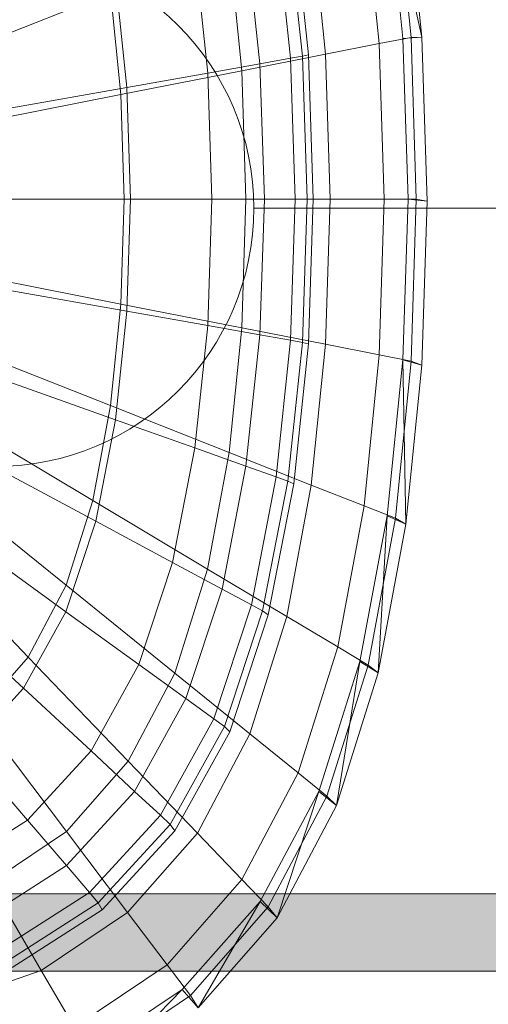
# Model space of a CAD drawing. Header units: metres. Extents: x 391.1 to 430.4, y 12.7 to 28.9.
# Tile 41 of 165: x 401.6781 to 401.7688, y 26.4623 to 26.6528. Entities that reach past the tile are written whole.
import ezdxf

# ---------------------------------------------------------------- set-up
doc = ezdxf.new("R2010")
doc.units = ezdxf.units.M
for name, color, linetype, lineweight in [('02_MOBILIARIO', 7, 'Continuous', 18), ('A-DETL-____-MBND', 7, 'Continuous', 18), ('P-PIPE-____-OTLN', 7, 'Continuous', 18)]:
    doc.layers.add(name, color=color, linetype=linetype, lineweight=lineweight)

# ---------------------------------------------------------------- blocks, each defined once
blk = doc.blocks.new('Family - Rentamans PB-155389-01_FON_P0')
at = {"layer": 'A-DETL-____-MBND', "color": 253, "true_color": 0xaaaaaa}
for p, q in [((0.26035, 0.21386), (0.2573, 0.24402)), ((0.26398, 0.21415), (0.2573, 0.24402)), ((0.26192, 0.2141), (0.25887, 0.24449)), ((0.26398, 0.21415), (0.26089, 0.24493)), ((0.25575, 0.21289), (0.25282, 0.2421)), ((0.2358, 0.23649), (0.23859, 0.21004)), ((0.23806, 0.23729), (0.24088, 0.21045)), ((0.23919, 0.23784), (0.24205, 0.21072)), ((0.24532, 0.21083), (0.24258, 0.23805)), ((0.22995, 0.23441), (0.23263, 0.20898)), ((0.22004, 0.23089), (0.22254, 0.20719)), ((0.22913, 0.20764), (0.2267, 0.23178)), ((0.20468, 0.22542), (0.20689, 0.20442)), ((0.20373, 0.22269), (0.1733, 0.21066)), ((0.20373, 0.22269), (0.2057, 0.20303)), ((0.25576, 0.21288), (0.26192, 0.2141)), ((0.26398, 0.21415), (0.26035, 0.21386)), ((0.26136, 0.18276), (0.26035, 0.21386)), ((0.26192, 0.2141), (0.26398, 0.21415)), ((0.26293, 0.18276), (0.26192, 0.2141)), ((0.265, 0.1824), (0.26398, 0.21415)), ((0.24532, 0.21083), (0.25575, 0.21289)), ((0.25672, 0.18276), (0.25576, 0.21288)), ((0.22913, 0.20764), (0.24532, 0.21083)), ((0.23263, 0.20898), (0.23859, 0.21004)), ((0.23859, 0.21004), (0.24088, 0.21045)), ((0.23859, 0.21004), (0.2395, 0.18276)), ((0.24088, 0.21045), (0.24205, 0.21072)), ((0.24088, 0.21045), (0.24181, 0.18276)), ((0.24205, 0.21072), (0.24299, 0.18276)), ((0.24622, 0.18276), (0.24532, 0.21083)), ((0.22254, 0.20719), (0.23263, 0.20898)), ((0.23263, 0.20898), (0.23351, 0.18276)), ((0.2057, 0.20303), (0.22913, 0.20764)), ((0.20689, 0.20442), (0.22254, 0.20719)), ((0.22254, 0.20719), (0.22336, 0.18276)), ((0.22993, 0.18276), (0.22913, 0.20764)), ((0.18425, 0.2004), (0.20689, 0.20442)), ((0.20689, 0.20442), (0.20762, 0.18276)), ((0.2057, 0.20303), (0.17468, 0.19693)), ((0.2057, 0.20303), (0.20635, 0.18276)), ((0.20635, 0.18276), (0.17514, 0.18276)), ((0.20762, 0.18276), (0.18485, 0.18276)), ((0.20635, 0.18276), (0.2057, 0.16248)), ((0.20635, 0.18276), (0.22993, 0.18276)), ((0.20762, 0.18276), (0.20689, 0.1611)), ((0.20762, 0.18276), (0.22336, 0.18276)), ((0.22336, 0.18276), (0.22254, 0.15832)), ((0.22336, 0.18276), (0.23351, 0.18276)), ((0.22913, 0.15787), (0.22993, 0.18276)), ((0.22993, 0.18276), (0.24622, 0.18276)), ((0.23351, 0.18276), (0.23262, 0.15653)), ((0.23351, 0.18276), (0.2395, 0.18276)), ((0.2395, 0.18276), (0.23859, 0.15548)), ((0.2395, 0.18276), (0.24181, 0.18276)), ((0.24181, 0.18276), (0.24088, 0.15507)), ((0.24181, 0.18276), (0.24299, 0.18276)), ((0.24299, 0.18276), (0.24205, 0.15479)), ((0.24532, 0.15469), (0.24622, 0.18276)), ((0.24622, 0.18276), (0.25672, 0.18276)), ((0.25576, 0.15263), (0.25672, 0.18276)), ((0.25672, 0.18276), (0.26293, 0.18276)), ((0.26035, 0.15166), (0.26136, 0.18276)), ((0.265, 0.1824), (0.26136, 0.18276)), ((0.26192, 0.15141), (0.26293, 0.18276)), ((0.26293, 0.18276), (0.265, 0.1824)), ((0.26398, 0.15065), (0.265, 0.1824)), ((0.2057, 0.16248), (0.17468, 0.16859)), ((0.20689, 0.1611), (0.18425, 0.16511)), ((0.2057, 0.16248), (0.20373, 0.14283)), ((0.2057, 0.16248), (0.22913, 0.15787)), ((0.20689, 0.1611), (0.20468, 0.14009)), ((0.22254, 0.15832), (0.20689, 0.1611)), ((0.22254, 0.15832), (0.22004, 0.13463)), ((0.22254, 0.15832), (0.23263, 0.15653)), ((0.2267, 0.13374), (0.22913, 0.15787)), ((0.22913, 0.15787), (0.24532, 0.15469)), ((0.23263, 0.15653), (0.22995, 0.13111)), ((0.23263, 0.15653), (0.23859, 0.15548)), ((0.20373, 0.14283), (0.1733, 0.15486)), ((0.23859, 0.15548), (0.2358, 0.12902)), ((0.24088, 0.15507), (0.23806, 0.12822)), ((0.23859, 0.15548), (0.24088, 0.15507)), ((0.24205, 0.15479), (0.23919, 0.12768)), ((0.24088, 0.15507), (0.24205, 0.15479)), ((0.24258, 0.12746), (0.24532, 0.15469)), ((0.24532, 0.15469), (0.25575, 0.15263)), ((0.25282, 0.12342), (0.25575, 0.15263)), ((0.25576, 0.15263), (0.26192, 0.15142)), ((0.2573, 0.1215), (0.26035, 0.15166)), ((0.25887, 0.12102), (0.26192, 0.15141)), ((0.26089, 0.11987), (0.26035, 0.15166)), ((0.26035, 0.15166), (0.26398, 0.15065)), ((0.26089, 0.11987), (0.26398, 0.15065)), ((0.26192, 0.15141), (0.26398, 0.15065)), ((0.20468, 0.14009), (0.18245, 0.148)), ((0.20031, 0.12445), (0.17092, 0.14201)), ((0.20373, 0.14283), (0.20031, 0.12445)), ((0.2267, 0.13374), (0.20373, 0.14283)), ((0.20468, 0.14009), (0.20086, 0.12046)), ((0.22004, 0.13463), (0.20468, 0.14009)), ((0.22004, 0.13463), (0.21574, 0.11248)), ((0.22995, 0.13111), (0.22004, 0.13463)), ((0.22251, 0.11118), (0.2267, 0.13374)), ((0.24258, 0.12746), (0.2267, 0.13374)), ((0.20086, 0.12046), (0.17934, 0.13201)), ((0.19515, 0.10805), (0.16731, 0.13056)), ((0.22995, 0.13111), (0.22533, 0.10733)), ((0.22995, 0.13111), (0.2358, 0.12902)), ((0.2358, 0.12902), (0.23099, 0.1043)), ((0.23806, 0.12822), (0.23317, 0.10312)), ((0.23919, 0.12768), (0.23426, 0.10233)), ((0.2358, 0.12902), (0.23806, 0.12822)), ((0.23806, 0.12822), (0.23919, 0.12768)), ((0.23785, 0.10202), (0.24258, 0.12746)), ((0.25282, 0.12342), (0.24258, 0.12746)), ((0.20031, 0.12445), (0.19515, 0.10805)), ((0.22251, 0.11118), (0.20031, 0.12445)), ((0.24775, 0.09611), (0.25282, 0.12342)), ((0.25887, 0.12102), (0.25282, 0.12342)), ((0.18781, 0.09417), (0.16218, 0.12086)), ((0.20086, 0.12046), (0.19509, 0.10294)), ((0.21574, 0.11248), (0.20086, 0.12046)), ((0.25202, 0.0933), (0.2573, 0.1215)), ((0.25359, 0.09261), (0.25887, 0.12102)), ((0.25554, 0.09109), (0.2573, 0.1215)), ((0.2573, 0.1215), (0.26089, 0.11987)), ((0.26089, 0.11987), (0.25887, 0.12102)), ((0.25554, 0.09109), (0.26089, 0.11987)), ((0.19509, 0.10294), (0.17464, 0.11773)), ((0.21574, 0.11248), (0.20923, 0.09272)), ((0.22533, 0.10733), (0.21574, 0.11248)), ((0.21618, 0.09106), (0.22251, 0.11118)), ((0.23785, 0.10202), (0.22251, 0.11118)), ((0.19515, 0.10805), (0.18781, 0.09417)), ((0.21618, 0.09106), (0.19515, 0.10805)), ((0.22533, 0.10733), (0.21834, 0.08613)), ((0.23099, 0.1043), (0.22533, 0.10733)), ((0.18688, 0.08811), (0.16795, 0.10565)), ((0.19509, 0.10294), (0.18688, 0.08811)), ((0.20923, 0.09272), (0.19509, 0.10294)), ((0.23099, 0.1043), (0.22372, 0.08223)), ((0.23317, 0.10312), (0.2258, 0.08073)), ((0.23099, 0.10429), (0.23317, 0.10312)), ((0.23317, 0.10312), (0.23426, 0.10233)), ((0.23426, 0.10233), (0.22681, 0.07971)), ((0.23071, 0.07931), (0.23785, 0.10202)), ((0.24775, 0.09611), (0.23785, 0.10202)), ((0.24008, 0.07174), (0.24775, 0.09611)), ((0.25359, 0.09261), (0.24775, 0.09611)), ((0.18781, 0.09417), (0.17806, 0.08308)), ((0.20717, 0.07402), (0.18781, 0.09417)), ((0.20923, 0.09272), (0.19996, 0.07599)), ((0.21834, 0.08613), (0.20923, 0.09272)), ((0.24405, 0.06815), (0.25202, 0.0933)), ((0.24562, 0.06727), (0.25359, 0.09261)), ((0.24746, 0.06542), (0.25202, 0.0933)), ((0.25202, 0.0933), (0.25554, 0.09109)), ((0.25554, 0.09109), (0.25359, 0.09261)), ((0.20717, 0.07402), (0.21618, 0.09106)), ((0.23071, 0.07931), (0.21618, 0.09106)), ((0.24746, 0.06542), (0.25554, 0.09109)), ((0.18688, 0.08811), (0.17596, 0.07625)), ((0.19996, 0.07599), (0.18688, 0.08811)), ((0.21834, 0.08613), (0.20839, 0.06817)), ((0.22372, 0.08223), (0.21834, 0.08613)), ((0.19519, 0.0604), (0.17806, 0.08308)), ((0.22372, 0.08223), (0.21338, 0.06355)), ((0.2258, 0.08073), (0.22372, 0.08223)), ((0.2258, 0.08073), (0.2153, 0.06177)), ((0.2258, 0.08073), (0.22681, 0.07971)), ((0.22681, 0.07971), (0.21621, 0.06056)), ((0.22054, 0.06009), (0.23071, 0.07931)), ((0.24008, 0.07174), (0.23071, 0.07931)), ((0.17596, 0.07625), (0.18765, 0.06261)), ((0.19996, 0.07599), (0.18765, 0.06261)), ((0.20839, 0.06817), (0.19996, 0.07599)), ((0.19519, 0.0604), (0.20717, 0.07402)), ((0.22054, 0.06009), (0.20717, 0.07402)), ((0.22917, 0.05111), (0.24008, 0.07174)), ((0.24562, 0.06727), (0.24008, 0.07174)), ((0.20839, 0.06817), (0.19518, 0.05382)), ((0.21338, 0.06355), (0.20839, 0.06817)), ((0.2327, 0.04685), (0.24405, 0.06815)), ((0.23426, 0.04581), (0.24562, 0.06727)), ((0.23596, 0.04368), (0.24405, 0.06815)), ((0.24405, 0.06815), (0.24746, 0.06542)), ((0.24562, 0.06727), (0.24746, 0.06542)), ((0.23596, 0.04368), (0.24746, 0.06542)), ((0.21338, 0.06355), (0.19963, 0.04862)), ((0.2153, 0.06177), (0.21338, 0.06355)), ((0.18765, 0.06261), (0.17239, 0.05283)), ((0.18765, 0.06261), (0.19518, 0.05382)), ((0.2153, 0.06177), (0.20135, 0.04662)), ((0.21621, 0.06056), (0.2153, 0.06177)), ((0.18036, 0.05043), (0.19519, 0.0604)), ((0.20704, 0.04473), (0.19519, 0.0604)), ((0.21621, 0.06056), (0.20212, 0.04526)), ((0.20704, 0.04473), (0.22054, 0.06009)), ((0.22917, 0.05111), (0.22054, 0.06009)), ((0.19518, 0.05382), (0.17881, 0.04332)), ((0.19518, 0.05382), (0.19963, 0.04862)), ((0.18036, 0.05043), (0.1903, 0.03348)), ((0.21467, 0.03462), (0.22917, 0.05111)), ((0.22917, 0.05111), (0.23426, 0.04581)), ((0.19963, 0.04862), (0.1826, 0.0377)), ((0.19963, 0.04862), (0.20135, 0.04662)), ((0.20135, 0.04662), (0.18406, 0.03553)), ((0.20135, 0.04662), (0.20212, 0.04526)), ((0.21762, 0.02983), (0.2327, 0.04685)), ((0.21918, 0.02865), (0.23426, 0.04581)), ((0.22069, 0.0263), (0.2327, 0.04685)), ((0.2327, 0.04685), (0.23596, 0.04368)), ((0.23426, 0.04581), (0.23596, 0.04368)), ((0.20212, 0.04526), (0.18466, 0.03406)), ((0.1903, 0.03348), (0.20704, 0.04473)), ((0.20704, 0.04473), (0.21467, 0.03462)), ((0.22069, 0.0263), (0.23596, 0.04368)), ((0.19671, 0.02256), (0.21467, 0.03462)), ((0.21467, 0.03462), (0.21918, 0.02865)), ((0.16971, 0.02635), (0.1903, 0.03348)), ((0.1903, 0.03348), (0.19671, 0.02256)), ((0.19894, 0.01737), (0.21762, 0.02983)), ((0.2005, 0.0161), (0.21918, 0.02865)), ((0.20176, 0.01359), (0.21762, 0.02983)), ((0.21762, 0.02983), (0.22069, 0.0263)), ((0.21918, 0.02865), (0.22069, 0.0263))]:
    blk.add_line(p, q, dxfattribs=at)
blk = doc.blocks.new('LONDR55-XX_ZZ-ARQ-CAA-M3D-Londres55_ifc-1-01_FON_P0')
at = {"layer": '02_MOBILIARIO', "color": 253, "lineweight": 18, "true_color": 0xaaaaaa}
blk.add_blockref('Family - Rentamans PB-155389-01_FON_P0', (401.49193, 26.43532), dxfattribs=at)
blk = doc.blocks.new('ZYR_02_02 Punts Consum - 01 Punt Consum AF-687799-01_FON_P0')
at = {"layer": 'A-DETL-____-MBND', "color": 5, "true_color": 0x0000fa}
blk.add_line((0, 0.05), (0, 0.3), dxfattribs=at)
blk.add_circle((0, 0), 0.05, dxfattribs=at)

msp = doc.modelspace()

# ---------------------------------------------------------------- hatches: boundary and pattern name
at = {"layer": 'P-PIPE-____-OTLN', "lineweight": 5, "true_color": 0x4b4bfb}
for points in [[(402.15257, 26.47617), (402.15257, 26.48367), (401.43645, 26.48339), (401.43645, 26.47617), (402.11082, 26.47617)], [(402.15257, 26.46867), (402.15257, 26.47617), (401.43645, 26.4761), (401.43645, 26.46867), (402.11082, 26.46867)]]:
    msp.add_hatch(color=173, dxfattribs=at).paths.add_polyline_path(points)

# ---------------------------------------------------------------- linework, layer by layer
at = {"layer": 'P-PIPE-____-OTLN', "color": 5, "true_color": 0x0000fa}
for p, q in [((402.15257, 26.48367), (401.43645, 26.48367)), ((401.43645, 26.46867), (402.15257, 26.46867))]:
    msp.add_line(p, q, dxfattribs=at)

# ---------------------------------------------------------------- block references
at = {"lineweight": 5}
msp.add_blockref('LONDR55-XX_ZZ-ARQ-CAA-M3D-Londres55_ifc-1-01_FON_P0', (0, 0), dxfattribs=at)
at = {"layer": 'A-DETL-____-MBND', "color": 5, "true_color": 0x0000fa, "rotation": 269.9999999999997}
msp.add_blockref('ZYR_02_02 Punts Consum - 01 Punt Consum AF-687799-01_FON_P0', (401.6734, 26.61636), dxfattribs=at)

doc.saveas('drawing.dxf')
